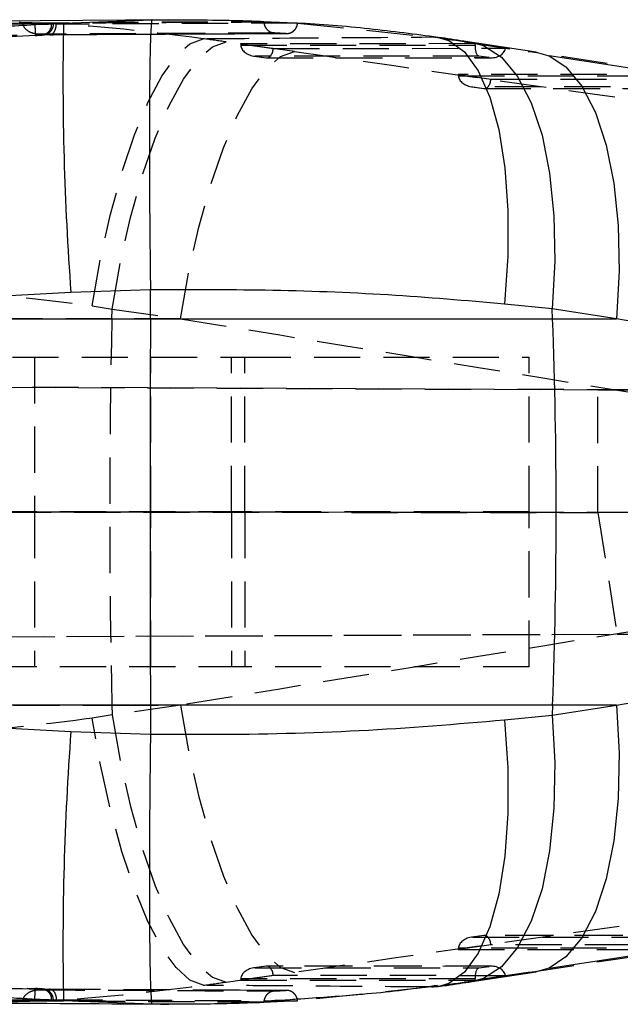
# Model space of a CAD drawing. Extents: x 29 to 385, y 25 to 288.
# Tile 7 of 19: x 277 to 293, y 148 to 175. Entities that reach past the tile are written whole.
import ezdxf

# ---------------------------------------------------------------- set-up
doc = ezdxf.new("R2010")
doc.units = 0
doc.linetypes.add('HIDDEN', pattern=[1.905, 1.27, -0.635])
doc.layers.get('0').update_dxf_attribs({"linetype": 'CONTINUOUS'})

msp = doc.modelspace()

# ---------------------------------------------------------------- linework, layer by layer
at = {"color": 7, "linetype": 'CONTINUOUS'}
for p, q in [((280.6559, 174.6825), (274.36, 174.6332)), ((276.9885, 174.5499), (277.1679, 174.5605)), ((277.1679, 174.5605), (277.7768, 174.5933)), ((277.1679, 174.5605), (277.1989, 174.5624)), ((277.497, 174.5907), (277.4511, 174.5915)), ((277.7768, 174.5933), (277.497, 174.5907)), ((277.7768, 174.5933), (280.2099, 174.6784)), ((284.1375, 174.591), (283.5015, 174.6155)), ((284.2075, 174.5909), (284.2056, 174.5909)), ((290.768, 173.7942), (289.0036, 174.0617)), ((304.6126, 171.6389), (291.1199, 173.6913)), ((277.9797, 167.1951), (264.6645, 166.4737)), ((280.1656, 167.268), (277.9797, 167.1951)), ((280.1642, 166.4737), (280.1656, 167.266)), ((280.1656, 167.266), (280.1656, 167.268)), ((291.2084, 166.7412), (289.899, 166.8749)), ((291.2183, 166.4737), (291.2084, 166.7412)), ((292.9728, 166.4737), (291.2084, 166.7412)), ((264.6645, 166.4737), (280.1642, 166.4737)), ((280.1642, 166.4737), (291.2183, 166.4737)), ((291.2183, 166.4737), (292.9728, 166.4737)), ((280.1642, 155.8581), (264.6645, 155.8581)), ((264.6645, 155.8581), (277.9797, 155.1367)), ((280.1642, 155.8581), (280.1656, 155.0657)), ((291.2183, 155.8581), (280.1642, 155.8581)), ((291.2183, 155.8581), (291.2084, 155.5905)), ((291.2084, 155.5905), (292.9728, 155.8581)), ((292.9728, 155.8581), (291.2183, 155.8581)), ((289.899, 155.4568), (291.2084, 155.5905)), ((277.9797, 155.1367), (280.1656, 155.0637)), ((280.1656, 155.0637), (280.1656, 155.0657)), ((291.1199, 148.6404), (304.6126, 150.6928)), ((289.0036, 148.27), (290.768, 148.5376)), ((276.6652, 147.7283), (277.0369, 147.7443)), ((277.7768, 147.7384), (277.1679, 147.7713)), ((277.1989, 147.7693), (277.1679, 147.7713)), ((277.4511, 147.7402), (277.497, 147.741)), ((277.497, 147.741), (277.7768, 147.7384)), ((280.2099, 147.6534), (277.7768, 147.7384)), ((280.4386, 147.6525), (280.6693, 147.6509)), ((283.2773, 147.7446), (284.2056, 147.7408)), ((284.1368, 147.788), (284.1974, 147.7925)), ((284.2056, 147.7408), (284.2075, 147.7408))]:
    msp.add_line(p, q, dxfattribs=at)
at = {"color": 7, "linetype": 'HIDDEN'}
for p, q in [((276.6652, 174.6034), (283.2822, 174.6386)), ((276.6652, 174.6034), (276.6654, 174.5913)), ((277.5804, 174.5612), (277.0481, 174.5876)), ((277.451, 174.5741), (277.3488, 174.5731)), ((283.2822, 174.6386), (283.2853, 174.6386)), ((283.2853, 174.6386), (284.2075, 174.5909)), ((283.2853, 174.6386), (283.2853, 174.6248)), ((284.2056, 174.5909), (287.8895, 174.2107)), ((277.009, 174.2535), (255.8574, 173.0999)), ((278.6953, 174.2803), (283.904, 174.3027)), ((283.5764, 174.3208), (283.8835, 174.3051)), ((283.5792, 174.3208), (283.5764, 174.3208)), ((283.8859, 174.3051), (283.5792, 174.3208)), ((283.8835, 174.3051), (283.8859, 174.3051)), ((287.8895, 174.2107), (288.0752, 174.2006)), ((284.122, 173.8094), (282.2456, 174.0749)), ((289.0897, 174.0275), (282.6452, 174.0221)), ((282.6452, 174.0221), (283.5448, 173.8955)), ((282.6469, 173.9829), (289.0885, 173.9883)), ((283.5448, 173.8955), (289.92, 173.9008)), ((288.783, 174.077), (290.5474, 173.8094)), ((288.783, 174.077), (289.0028, 174.0619)), ((289.92, 173.9008), (289.0897, 174.0275)), ((283.0162, 173.6846), (283.3583, 173.6365)), ((289.194, 173.6865), (283.0434, 173.6814)), ((283.0434, 173.6814), (283.3482, 173.6385)), ((283.3482, 173.6385), (289.4753, 173.6436)), ((283.3705, 173.6356), (289.5318, 173.6408)), ((289.4753, 173.6436), (289.194, 173.6865)), ((290.5474, 173.8094), (290.768, 173.7942)), ((294.6089, 173.1856), (288.626, 173.1805)), ((288.626, 173.1805), (289.5257, 173.054)), ((288.6278, 173.1413), (294.6077, 173.1464)), ((289.5257, 173.054), (295.2783, 173.0588)), ((288.9971, 172.8431), (289.3392, 172.7949)), ((294.7133, 172.8446), (289.0243, 172.8398)), ((289.0243, 172.8398), (289.3291, 172.797)), ((289.3291, 172.797), (294.9945, 172.8017)), ((289.3514, 172.7941), (295.051, 172.7989)), ((278.5675, 166.8285), (279.1135, 166.7392)), ((279.1074, 166.4737), (279.1135, 166.7392)), ((279.1135, 166.7392), (280.9899, 166.4737)), ((279.1074, 166.4737), (266.8797, 166.4737)), ((280.9899, 166.4737), (279.1074, 166.4737)), ((226.8437, 165.4159), (282.7575, 165.4159)), ((276.9763, 165.4159), (276.9763, 161.1659)), ((280.1763, 161.1659), (280.1763, 165.4159)), ((282.3931, 161.1659), (282.3931, 165.4159)), ((282.7575, 161.1659), (282.7575, 165.4159)), ((282.7575, 165.4159), (290.5753, 165.4159)), ((290.5753, 161.1659), (290.5753, 165.4159)), ((301.0482, 164.4836), (226.4216, 164.8092)), ((226.7484, 164.8092), (292.4598, 164.5224)), ((292.4598, 164.5224), (295.6952, 164.5081)), ((292.4598, 161.1552), (292.4598, 164.5224)), ((301.0482, 161.1539), (226.3107, 161.1653)), ((226.6362, 161.1653), (292.4598, 161.1552)), ((282.7575, 161.1659), (226.6556, 161.1659)), ((276.9763, 161.1659), (276.9763, 156.9159)), ((280.1763, 156.9159), (280.1763, 161.1659)), ((282.3931, 161.1659), (282.3931, 156.9159)), ((282.7575, 161.1659), (282.7575, 156.9159)), ((290.5753, 161.1659), (282.7575, 161.1659)), ((290.5753, 156.9159), (290.5753, 161.1659)), ((292.4598, 161.1552), (292.9922, 157.8117)), ((226.4274, 157.5225), (301.1207, 157.8485)), ((226.7426, 157.5225), (292.9922, 157.8117)), ((292.9922, 157.8117), (295.6952, 157.8236)), ((282.7575, 156.9159), (226.8437, 156.9159)), ((290.5753, 156.9159), (282.7575, 156.9159)), ((266.8797, 155.8581), (279.1074, 155.8581)), ((279.1074, 155.8581), (279.1135, 155.5926)), ((279.1074, 155.8581), (280.9899, 155.8581)), ((280.9899, 155.8581), (279.1135, 155.5926)), ((279.1135, 155.5926), (278.5675, 155.5032)), ((289.3392, 149.5368), (288.9971, 149.4887)), ((289.3291, 149.5348), (289.0243, 149.4919)), ((294.9945, 149.53), (289.3291, 149.5348)), ((295.051, 149.5329), (289.3514, 149.5377)), ((289.5257, 149.2778), (288.626, 149.1512)), ((289.0243, 149.4919), (294.7133, 149.4871)), ((295.2783, 149.273), (289.5257, 149.2778)), ((255.8574, 149.2318), (277.009, 148.0783)), ((288.626, 149.1512), (294.6089, 149.1462)), ((294.6077, 149.1854), (288.6278, 149.1904)), ((282.2456, 148.2568), (284.122, 148.5223)), ((283.3583, 148.6953), (283.0162, 148.6472)), ((283.3482, 148.6933), (283.0434, 148.6504)), ((283.0434, 148.6504), (289.194, 148.6452)), ((289.4753, 148.6881), (283.3482, 148.6933)), ((289.5318, 148.691), (283.3705, 148.6961)), ((290.5474, 148.5223), (288.783, 148.2547)), ((289.194, 148.6452), (289.4753, 148.6881)), ((290.768, 148.5376), (290.5474, 148.5223)), ((283.5448, 148.4363), (282.6452, 148.3097)), ((282.6452, 148.3097), (289.0897, 148.3043)), ((289.0885, 148.3435), (282.6469, 148.3489)), ((289.92, 148.4309), (283.5448, 148.4363)), ((289.0032, 148.27), (288.783, 148.2547)), ((289.0897, 148.3043), (289.92, 148.4309)), ((278.25, 148.0532), (277.4006, 148.0577)), ((278.259, 148.0562), (277.4134, 148.0608)), ((283.904, 148.0273), (282.6135, 148.0328)), ((283.8835, 148.0267), (283.5764, 148.0109)), ((283.5764, 148.0109), (283.5792, 148.0109)), ((283.5792, 148.0109), (283.8859, 148.0267)), ((283.8859, 148.0267), (283.8835, 148.0267)), ((287.8895, 148.1211), (284.2056, 147.7408)), ((288.0612, 148.1292), (287.8895, 148.1211)), ((276.6654, 147.7404), (276.6652, 147.7283)), ((283.2822, 147.6932), (276.6652, 147.7283)), ((277.349, 147.7587), (277.451, 147.7577)), ((280.1818, 147.6543), (280.4386, 147.6525)), ((283.2853, 147.6932), (283.2822, 147.6932)), ((284.2075, 147.7408), (283.2853, 147.6932)), ((283.2853, 147.707), (283.2853, 147.6932))]:
    msp.add_line(p, q, dxfattribs=at)
at = {"color": 7, "linetype": 'HIDDEN', "flags": 128}
for points in [[(278.5675, 166.8285), (278.7938, 168.1109), (279.0677, 169.3412), (279.382, 170.4874), (279.7286, 171.5194), (280.0984, 172.4103), (280.4817, 173.1368), (280.8685, 173.6799), (281.2486, 174.0254), (281.6122, 174.1643)], [(279.1135, 166.7392), (279.3423, 168.0228), (279.6209, 169.2542), (279.9423, 170.4013), (280.2978, 171.4338), (280.6783, 172.3249), (281.0736, 173.0511), (281.4736, 173.5935), (281.8677, 173.9378), (282.2456, 174.0749)], [(280.9899, 166.4737), (281.2186, 167.7573), (281.4973, 168.9887), (281.8187, 170.1358), (282.1742, 171.1683), (282.5547, 172.0594), (282.95, 172.7856), (283.35, 173.328), (283.7441, 173.6723), (284.122, 173.8094)], [(280.9899, 155.8581), (281.2186, 154.5745), (281.4973, 153.343), (281.8187, 152.196), (282.1742, 151.1634), (282.5547, 150.2723), (282.95, 149.5461), (283.35, 149.0038), (283.7441, 148.6595), (284.122, 148.5223)], [(281.6122, 148.1674), (281.2486, 148.3063), (280.8685, 148.6518), (280.4817, 149.1949), (280.0984, 149.9214), (279.7286, 150.8123), (279.382, 151.8444), (279.0677, 152.9905), (278.7938, 154.2209), (278.5675, 155.5032)], [(279.1135, 155.5926), (279.3423, 154.309), (279.6209, 153.0775), (279.9423, 151.9305), (280.2978, 150.8979), (280.6783, 150.0068), (281.0736, 149.2806), (281.4736, 148.7383), (281.8677, 148.394), (282.2456, 148.2568)], [(283.8835, 148.0267), (283.6152, 148.0279), (282.6036, 148.0323)]]:
    msp.add_lwpolyline(points, dxfattribs=at)
at = {"color": 8, "linetype": 'CONTINUOUS', "flags": 128}
for points in [[(288.0752, 174.2006), (288.3618, 174.1164), (288.7937, 173.8033), (289.1732, 173.2799), (289.4899, 172.5607), (289.7352, 171.6655), (289.9021, 170.6188), (289.9862, 169.4497), (289.9852, 168.1901), (289.899, 166.8749)], [(289.0028, 174.0619), (289.3207, 173.9736), (289.8166, 173.6539), (290.2571, 173.1265), (290.6303, 172.4058), (290.926, 171.5114), (291.1361, 170.4678), (291.2549, 169.3033), (291.2793, 168.0498), (291.2084, 166.7412)], [(291.1202, 173.6912), (291.581, 173.3863), (292.0215, 172.8589), (292.3947, 172.1382), (292.6904, 171.2439), (292.9005, 170.2002), (293.0193, 169.0358), (293.0437, 167.7822), (292.9728, 166.4737)], [(292.9728, 155.8581), (293.0437, 154.5496), (293.0193, 153.296), (292.9005, 152.1315), (292.6904, 151.0879), (292.3947, 150.1935), (292.0215, 149.4728), (291.581, 148.9454), (291.1202, 148.6406)], [(291.2084, 155.5905), (291.2793, 154.282), (291.2549, 153.0284), (291.1361, 151.864), (290.926, 150.8203), (290.6303, 149.926), (290.2571, 149.2053), (289.8166, 148.6779), (289.3207, 148.3581), (289.0032, 148.27)], [(289.899, 155.4568), (289.9852, 154.1416), (289.9862, 152.8821), (289.9021, 151.7129), (289.7352, 150.6663), (289.4899, 149.7711), (289.1732, 149.0519), (288.7937, 148.5285), (288.3618, 148.2153), (288.0612, 148.1292)]]:
    msp.add_lwpolyline(points, dxfattribs=at)
at = {"color": 7, "linetype": 'CONTINUOUS', "flags": 128}
for points in [[(290.768, 173.7942), (291.0851, 173.7061), (291.1202, 173.6912)], [(291.1202, 148.6406), (291.0851, 148.6257), (290.768, 148.5376)]]:
    msp.add_lwpolyline(points, dxfattribs=at)
at = {"color": 7, "linetype": 'HIDDEN'}
for centre, radius, start, end in [((277.1594, 174.5601), 0.292, 276.77878, 2.74854), ((509.3055, 161.1659), 230.2593, 178.679139, 181.320861), ((277.159, 147.7714), 0.2924, 357.31743, 83.15526)]:
    msp.add_arc(centre, radius, start, end, dxfattribs=at)
at = {"color": 7, "linetype": 'CONTINUOUS'}
for centre, radius, start, end in [((357.2013, 173.0702), 79.4392, 178.901415, 184.241357), ((147.6357, 161.1659), 143.6806, 357.882924, 2.117076), ((357.2013, 149.2615), 79.4392, 175.758643, 181.098585)]:
    msp.add_arc(centre, radius, start, end, dxfattribs=at)
at = {"color": 7, "linetype": 'HIDDEN'}
for centre, major_axis, ratio, start_param, end_param in [((266.081, 172.6212), (58.6982, -7.3021), 0.0603341, 1.299321, 1.3105269), ((281.6529, 173.9948), (17.3034, -2.1526), 0.0603341, 1.1535961, 1.2095902), ((282.7817, 174.0251), (-0.0044, 0.3074), 0.4443263, 1.5742513, 1.7022114), ((283.0808, 173.983), (0.4339, -0.0302), 0.6982251, 3.2413679, 4.6747818), ((283.3856, 173.9401), (0.0212, 0.3043), 0.5342311, 3.0410651, 4.6024391), ((289.2314, 173.9882), (0.0229, 0.3043), 0.4673306, 1.6056651, 3.0390789), ((288.9555, 174.0303), (-0.0004, 0.3074), 0.4366818, 4.5747397, 4.7026998), ((289.5127, 173.9453), (0.4087, -0.0308), 0.7412404, 4.6767679, 6.2381419), ((340.5518, 169.2094), (375.8696, -52.6779), 0.0087301, 4.5629114, 4.6020513), ((297.3971, 169.2094), (346.7891, -52.6651), 0.0100361, 1.5532186, 1.5920733), ((288.7626, 173.1836), (-0.0044, 0.3074), 0.4443263, 1.5742513, 1.7022114), ((289.0616, 173.1415), (0.4339, -0.0302), 0.6982251, 3.2413679, 4.6747818), ((289.3665, 173.0986), (0.0212, 0.3043), 0.5342311, 3.0410651, 4.6024391), ((339.5549, 161.1659), (376.0113, -60.7619), 0.0109019, 4.5577608, 4.5969008), ((339.5549, 161.1659), (376.0113, 60.7619), 0.0109019, 1.6862846, 1.7254245), ((340.5518, 153.1224), (375.8696, 52.6779), 0.0087301, 1.681134, 1.7202739), ((297.3971, 153.1224), (346.7891, 52.6651), 0.0100361, 4.691112, 4.7299667), ((289.3665, 149.2332), (-0.0212, 0.3043), 0.5342311, 4.8223389, 6.3837128), ((289.0616, 149.1903), (0.4339, 0.0302), 0.6982251, 1.6084036, 3.0418174), ((288.7626, 149.1482), (0.0044, 0.3074), 0.4443263, 1.4393812, 1.5673414), ((283.0808, 148.3487), (0.4339, 0.0302), 0.6982251, 1.6084036, 3.0418174), ((283.3856, 148.3916), (-0.0212, 0.3043), 0.5342311, 4.8223389, 6.3837128), ((289.2314, 148.3436), (-0.0229, 0.3043), 0.4673306, 0.1025137, 1.5359275), ((289.5127, 148.3865), (0.4087, 0.0308), 0.7412404, 0.0450434, 1.6064174), ((266.081, 149.7105), (58.6982, 7.3021), 0.0603341, 4.9726584, 4.9838643), ((282.7817, 148.3067), (0.0044, 0.3074), 0.4443263, 1.4393812, 1.5673414), ((281.6529, 148.337), (17.3034, 2.1526), 0.0603341, 5.0735951, 5.1295892), ((288.9555, 148.3015), (0.0004, 0.3074), 0.4366818, 4.7220781, 4.8500383)]:
    msp.add_ellipse(centre, major_axis=major_axis, ratio=ratio, start_param=start_param, end_param=end_param, dxfattribs=at)
at = {"color": 7, "linetype": 'CONTINUOUS'}
for major_axis, start_param, end_param in [((347.0373, -60.7284), 1.5441216, 1.5829763), ((347.0373, 60.7284), 4.700209, 4.7390637)]:
    msp.add_ellipse((296.4002, 161.1659), major_axis=major_axis, ratio=0.0131642, start_param=start_param, end_param=end_param, dxfattribs=at)
for points, knots in [([(280.2099, 174.6784), (281.0182, 174.6819), (282.0484, 174.6864), (283.0636, 174.6471), (283.2822, 174.6386)], [0, 0, 0, 0, 0.784677, 1, 1, 1, 1]), ([(264.4551, 173.8666), (264.6122, 173.8752), (265.58, 173.9282), (269.1699, 174.1246), (273.1906, 174.3437), (276.4006, 174.518), (276.9885, 174.5499)], [0, 0, 0, 0, 0.0376001, 0.2316503, 0.8592943, 1, 1, 1, 1]), ([(277.451, 174.5915), (276.4884, 174.5824), (274.5631, 174.5642), (272.6379, 174.5434), (271.6753, 174.533)], [0, 0, 0, 0, 0.50000026, 1, 1, 1, 1]), ([(277.0481, 174.5876), (277.0374, 174.5881), (276.9098, 174.5945), (276.7821, 174.5992), (276.6652, 174.6034)], [0, 0, 0, 0, 0.0841266, 1, 1, 1, 1]), ([(277.1989, 174.5624), (277.2361, 174.5649), (277.3239, 174.5707), (277.4301, 174.5792), (277.4982, 174.5864), (277.5066, 174.5897), (277.498, 174.5906), (277.497, 174.5907)], [0, 0, 0, 0, 0.1907102, 0.4492679, 0.7077326, 0.9660423, 1, 1, 1, 1]), ([(280.2099, 174.6784), (280.2091, 174.678), (280.2029, 174.6747), (280.1895, 174.6114), (280.1717, 174.3485), (280.1557, 173.8335), (280.1442, 173.1067), (280.1377, 172.2013), (280.1365, 171.1269), (280.1407, 169.9328), (280.1499, 168.633), (280.1603, 167.7273), (280.1656, 167.268)], [0, 0, 0, 0, 0.0114819, 0.0880313, 0.2004023, 0.3160319, 0.428399, 0.5440244, 0.656389, 0.7720121, 0.8843767, 1, 1, 1, 1]), ([(288.0736, 174.1979), (287.4426, 174.2806), (286.162, 174.4484), (284.8378, 174.5642), (284.1497, 174.5906), (284.1375, 174.591)], [0, 0, 0, 0, 0.4882311, 0.9908777, 1, 1, 1, 1]), ([(289.0036, 174.0617), (288.9272, 174.0733), (288.6218, 174.1195), (288.3112, 174.1656), (288.0783, 174.2002)], [0, 0, 0, 0, 0.2500856, 1, 1, 1, 1]), ([(289.899, 166.8749), (288.8402, 166.9671), (286.7028, 167.1532), (283.4166, 167.2731), (281.2187, 167.2683), (280.1656, 167.266)], [0, 0, 0, 0, 0.3383411, 0.6829897, 1, 1, 1, 1]), ([(280.1642, 166.4737), (280.1618, 164.7112), (280.157, 161.1727), (280.1618, 157.6341), (280.1642, 155.8581)], [0, 0, 0, 0, 0.4980936, 1, 1, 1, 1]), ([(280.1656, 155.0657), (280.732, 155.0625), (282.6557, 155.0514), (285.9735, 155.1268), (288.5786, 155.3458), (289.899, 155.4568)], [0, 0, 0, 0, 0.1706433, 0.5796624, 1, 1, 1, 1]), ([(280.1656, 155.0637), (280.1605, 154.6174), (280.15, 153.7117), (280.1408, 152.4227), (280.1365, 151.2159), (280.1377, 150.1493), (280.1441, 149.2331), (280.1555, 148.51), (280.1715, 147.9872), (280.1893, 147.7214), (280.2029, 147.657), (280.2091, 147.6538), (280.2099, 147.6534)], [0, 0, 0, 0, 0.11236462, 0.22798795, 0.34035253, 0.45597556, 0.5683426, 0.68396811, 0.79633914, 0.91196874, 0.98851812, 1, 1, 1, 1]), ([(276.9882, 147.7818), (276.7978, 147.7922), (275.7968, 147.8465), (271.619, 148.0735), (267.6317, 148.2915), (264.4551, 148.4651)], [0, 0, 0, 0, 0.0455611, 0.2396171, 1, 1, 1, 1]), ([(288.0783, 148.1316), (288.1562, 148.1431), (288.4675, 148.1891), (288.7738, 148.2353), (289.0036, 148.27)], [0, 0, 0, 0, 0.2499465, 1, 1, 1, 1]), ([(284.1974, 147.7925), (284.7541, 147.8302), (285.9939, 147.9142), (287.2768, 148.0527), (287.9914, 148.1637), (288.054, 148.1734)], [0, 0, 0, 0, 0.4264891, 0.9497553, 1, 1, 1, 1]), ([(271.6753, 147.7988), (272.6379, 147.7884), (274.5631, 147.7675), (276.4884, 147.7493), (277.451, 147.7402)], [0, 0, 0, 0, 0.49999968, 1, 1, 1, 1]), ([(274.3464, 147.6958), (274.3849, 147.6955), (276.3165, 147.6787), (278.2686, 147.6664), (280.1818, 147.6543)], [0, 0, 0, 0, 0.0199323, 1, 1, 1, 1]), ([(277.1679, 147.7713), (277.1575, 147.7719), (277.0999, 147.7755), (277.0385, 147.779), (276.9882, 147.7818)], [0, 0, 0, 0, 0.1796568, 1, 1, 1, 1]), ([(277.4961, 147.7427), (277.4963, 147.7436), (277.4967, 147.7457), (277.4318, 147.7524), (277.3276, 147.7608), (277.238, 147.7667), (277.1989, 147.7693)], [0, 0, 0, 0, 0.1918566, 0.4830493, 0.7744328, 1, 1, 1, 1]), ([(283.2822, 147.6932), (282.681, 147.6733), (281.6627, 147.6397), (280.6321, 147.6494), (280.2099, 147.6534)], [0, 0, 0, 0, 0.5902909, 1, 1, 1, 1]), ([(283.4937, 147.7542), (283.6184, 147.7576), (283.8348, 147.7634), (284.0469, 147.7807), (284.1368, 147.788)], [0, 0, 0, 0, 0.5761591, 1, 1, 1, 1])]:
    msp.add_open_spline(points, degree=3, knots=knots, dxfattribs=at)
at = {"color": 8, "linetype": 'CONTINUOUS'}
for points, knots in [([(277.3488, 174.5731), (276.4107, 174.564), (274.5194, 174.5456), (272.6283, 174.5246), (271.6753, 174.514)], [0, 0, 0, 0, 0.49604181, 1, 1, 1, 1]), ([(271.6753, 147.8177), (272.6283, 147.8071), (274.5195, 147.7862), (276.4108, 147.7678), (277.349, 147.7587)], [0, 0, 0, 0, 0.50394401, 1, 1, 1, 1])]:
    msp.add_open_spline(points, degree=3, knots=knots, dxfattribs=at)
at = {"color": 7, "linetype": 'HIDDEN'}
for points, knots in [([(281.6122, 174.1643), (279.953, 174.3714), (277.5672, 174.6691), (275.1093, 174.595), (274.3608, 174.5724)], [0, 0, 0, 0, 0.6954685, 1, 1, 1, 1]), ([(276.6654, 174.5913), (277.7681, 174.5973), (279.9747, 174.6094), (282.1813, 174.6197), (283.2853, 174.6248)], [0, 0, 0, 0, 0.4997047, 1, 1, 1, 1]), ([(277.0962, 174.2881), (277.0951, 174.2881), (277.0514, 174.2894), (276.9502, 174.3028), (276.8184, 174.3547), (276.7248, 174.436), (276.676, 174.5137), (276.6689, 174.5654), (276.6654, 174.5913)], [0, 0, 0, 0, 0.0057794, 0.2354176, 0.5483292, 0.7482001, 0.8736048, 1, 1, 1, 1]), ([(276.9883, 174.5499), (276.9905, 174.5121), (276.9949, 174.4341), (277.0013, 174.3348), (277.0067, 174.2648), (277.0083, 174.2573), (277.0091, 174.2535)], [0, 0, 0, 0, 0.23833962, 0.49222641, 0.74611277, 1, 1, 1, 1]), ([(277.009, 174.2534), (277.0101, 174.2535), (277.0393, 174.2551), (277.0965, 174.2584), (277.17, 174.2636), (277.2107, 174.2672), (277.2399, 174.2708), (277.2758, 174.2777), (277.3394, 174.2986), (277.4157, 174.3507), (277.4767, 174.4395), (277.5052, 174.5176), (277.4998, 174.5633), (277.4986, 174.5733)], [0, 0, 0, 0, 0.00431265, 0.11892077, 0.23150478, 0.35295193, 0.40784386, 0.44720732, 0.5230623, 0.67791263, 0.81350378, 0.95934682, 1, 1, 1, 1]), ([(277.1989, 174.5624), (277.2361, 174.5634), (277.3239, 174.5657), (277.4301, 174.5691), (277.4976, 174.572), (277.5122, 174.5739), (277.4717, 174.574), (277.4511, 174.5741)], [0, 0, 0, 0, 0.15443362, 0.36368822, 0.57282281, 0.78192261, 1, 1, 1, 1]), ([(277.4006, 174.2741), (277.4011, 174.274), (277.4224, 174.2721), (277.4638, 174.2829), (277.515, 174.3342), (277.5506, 174.4043), (277.573, 174.4788), (277.578, 174.5343), (277.5804, 174.5612)], [0, 0, 0, 0, 0.0065569, 0.2747117, 0.5243484, 0.6932266, 0.8508418, 1, 1, 1, 1]), ([(284.2056, 174.5909), (284.131, 174.5906), (283.6987, 174.5889), (281.8353, 174.5812), (279.7015, 174.5717), (277.9254, 174.5629), (277.5804, 174.5612)], [0, 0, 0, 0, 0.0337676, 0.1957684, 0.8437716, 1, 1, 1, 1]), ([(283.2853, 174.6248), (283.2885, 174.5915), (283.2951, 174.5248), (283.3456, 174.4357), (283.4205, 174.3667), (283.5032, 174.3291), (283.5582, 174.3231), (283.5792, 174.3208)], [0, 0, 0, 0, 0.21224272, 0.42437316, 0.63982205, 0.86243487, 1, 1, 1, 1]), ([(283.8859, 174.3051), (283.9212, 174.3067), (283.9919, 174.3098), (284.0881, 174.3596), (284.1613, 174.4363), (284.1991, 174.5189), (284.2053, 174.5721), (284.2075, 174.5909)], [0, 0, 0, 0, 0.2234152, 0.4469551, 0.6674804, 0.8822539, 1, 1, 1, 1]), ([(271.4209, 174.2102), (272.3734, 174.2207), (274.2977, 174.242), (276.222, 174.2607), (277.1938, 174.2701)], [0, 0, 0, 0, 0.4950146, 1, 1, 1, 1]), ([(277.1939, 174.2701), (277.2022, 174.2701), (277.2186, 174.27), (277.2127, 174.2681), (277.1858, 174.2652), (277.1388, 174.2615), (277.0775, 174.2574), (277.0318, 174.2548), (277.009, 174.2535)], [0, 0, 0, 0, 0.1737555, 0.3392139, 0.5045575, 0.6698057, 0.8350862, 1, 1, 1, 1]), ([(283.5764, 174.3208), (283.4869, 174.3204), (283.0398, 174.3184), (281.162, 174.3096), (279.0914, 174.2991), (277.3784, 174.2896), (277.0962, 174.2881)], [0, 0, 0, 0, 0.0413972, 0.2069857, 0.8693413, 1, 1, 1, 1]), ([(277.0962, 174.2881), (277.1284, 174.2867), (277.2299, 174.2823), (277.3313, 174.2774), (277.4006, 174.2741)], [0, 0, 0, 0, 0.3170705, 1, 1, 1, 1]), ([(277.4006, 174.2741), (277.4901, 174.2745), (277.9371, 174.2769), (279.815, 174.2866), (281.8865, 174.2964), (283.6004, 174.3038), (283.8835, 174.3051)], [0, 0, 0, 0, 0.04137992, 0.20690032, 0.86898053, 1, 1, 1, 1]), ([(277.4136, 174.2734), (277.8188, 174.2758), (278.246, 174.2784), (278.6732, 174.2802), (278.6953, 174.2803)], [0, 0, 0, 0, 0.9484218, 1, 1, 1, 1]), ([(281.6122, 174.1643), (282.2206, 174.1692), (284.3057, 174.1857), (286.4036, 174.2003), (287.8895, 174.2107)], [0, 0, 0, 0, 0.2917753, 1, 1, 1, 1]), ([(271.0477, 167.1333), (272.3074, 167.1919), (274.8524, 167.3104), (277.3209, 166.9902), (278.5675, 166.8285)], [0, 0, 0, 0, 0.4949642, 1, 1, 1, 1]), ([(278.5675, 155.5032), (277.3464, 155.344), (274.8786, 155.0223), (272.3334, 155.1393), (271.0477, 155.1984)], [0, 0, 0, 0, 0.49483568, 1, 1, 1, 1]), ([(277.1938, 148.0617), (276.222, 148.0711), (274.2977, 148.0897), (272.3734, 148.111), (271.4209, 148.1216)], [0, 0, 0, 0, 0.5049854, 1, 1, 1, 1]), ([(274.3473, 147.7573), (275.0744, 147.7352), (277.5369, 147.6603), (279.9275, 147.9578), (281.6122, 148.1674)], [0, 0, 0, 0, 0.29528027, 1, 1, 1, 1]), ([(276.6654, 147.7404), (276.6689, 147.7664), (276.676, 147.8181), (276.7248, 147.8958), (276.8184, 147.9771), (276.9502, 148.0289), (277.0514, 148.0424), (277.0951, 148.0437), (277.0962, 148.0437)], [0, 0, 0, 0, 0.1263952, 0.2517999, 0.4516708, 0.7645824, 0.9942206, 1, 1, 1, 1]), ([(276.9882, 147.7818), (276.9903, 147.8196), (276.9948, 147.8977), (277.0013, 147.997), (277.0066, 148.0669), (277.0082, 148.0745), (277.009, 148.0783)], [0, 0, 0, 0, 0.23833995, 0.49222741, 0.74611546, 1, 1, 1, 1]), ([(277.4995, 147.7591), (277.4978, 147.791), (277.4946, 147.853), (277.453, 147.9312), (277.4023, 147.9881), (277.35, 148.0246), (277.3031, 148.0457), (277.2664, 148.056), (277.2427, 148.0604), (277.2247, 148.0629), (277.1975, 148.0658), (277.1485, 148.0698), (277.0761, 148.0746), (277.029, 148.0772), (277.0089, 148.0783)], [0, 0, 0, 0, 0.1285232, 0.2501431, 0.3515321, 0.4372511, 0.5077219, 0.5611305, 0.594559, 0.625222, 0.6795006, 0.8095155, 0.9189928, 1, 1, 1, 1]), ([(277.009, 148.0783), (277.0325, 148.0769), (277.0789, 148.0743), (277.1404, 148.0702), (277.187, 148.0665), (277.2133, 148.0636), (277.2183, 148.0618), (277.202, 148.0617), (277.1939, 148.0617)], [0, 0, 0, 0, 0.1697592, 0.3350878, 0.5005775, 0.6661783, 0.8331538, 1, 1, 1, 1]), ([(277.4006, 148.0577), (277.3313, 148.0544), (277.2299, 148.0495), (277.1284, 148.0451), (277.0962, 148.0437)], [0, 0, 0, 0, 0.6829295, 1, 1, 1, 1]), ([(277.0962, 148.0437), (277.1856, 148.0432), (277.6327, 148.0407), (279.5105, 148.0305), (281.5812, 148.0201), (283.2941, 148.0122), (283.5764, 148.0109)], [0, 0, 0, 0, 0.0413971, 0.2069859, 0.8693414, 1, 1, 1, 1]), ([(277.4006, 148.0577), (277.4011, 148.0577), (277.4224, 148.0596), (277.4638, 148.0488), (277.515, 147.9976), (277.5506, 147.9275), (277.573, 147.8529), (277.578, 147.7975), (277.5804, 147.7705)], [0, 0, 0, 0, 0.0065569, 0.2747117, 0.5243484, 0.6932266, 0.8508418, 1, 1, 1, 1]), ([(282.6036, 148.0323), (282.5831, 148.0324), (281.1321, 148.0388), (279.6808, 148.0461), (278.25, 148.0532)], [0, 0, 0, 0, 0.0141168, 1, 1, 1, 1]), ([(287.8895, 148.1211), (286.4036, 148.1314), (284.3057, 148.146), (282.2206, 148.1626), (281.6122, 148.1674)], [0, 0, 0, 0, 0.7082247, 1, 1, 1, 1]), ([(283.5792, 148.0109), (283.5439, 148.0057), (283.4732, 147.9952), (283.3815, 147.9356), (283.3157, 147.8516), (283.2881, 147.7699), (283.2859, 147.7213), (283.2853, 147.707)], [0, 0, 0, 0, 0.2308862, 0.4618684, 0.6889444, 0.9083345, 1, 1, 1, 1]), ([(284.2075, 147.7408), (284.2037, 147.7681), (284.1952, 147.8287), (284.148, 147.913), (284.0733, 147.9818), (283.9818, 148.0235), (283.9168, 148.0257), (283.8859, 148.0267)], [0, 0, 0, 0, 0.1704778, 0.3784403, 0.5887098, 0.8041615, 1, 1, 1, 1]), ([(283.2853, 147.707), (282.1813, 147.7121), (279.9747, 147.7224), (277.7681, 147.7344), (276.6654, 147.7404)], [0, 0, 0, 0, 0.5002953, 1, 1, 1, 1]), ([(277.0369, 147.7443), (277.107, 147.7471), (277.2883, 147.7546), (277.4694, 147.7645), (277.5804, 147.7705)], [0, 0, 0, 0, 0.3868524, 1, 1, 1, 1]), ([(277.4511, 147.7577), (277.4711, 147.7577), (277.5113, 147.7578), (277.4991, 147.7596), (277.4331, 147.7625), (277.3268, 147.7659), (277.2376, 147.7683), (277.1989, 147.7693)], [0, 0, 0, 0, 0.2093314, 0.4203337, 0.6298004, 0.8393148, 1, 1, 1, 1]), ([(277.5804, 147.7705), (277.6562, 147.7702), (278.0897, 147.768), (279.9543, 147.759), (281.7773, 147.7508), (283.2429, 147.7448), (283.2773, 147.7446)], [0, 0, 0, 0, 0.0398867, 0.2282855, 0.9818799, 1, 1, 1, 1])]:
    msp.add_open_spline(points, degree=3, knots=knots, dxfattribs=at)

doc.saveas('drawing.dxf')
